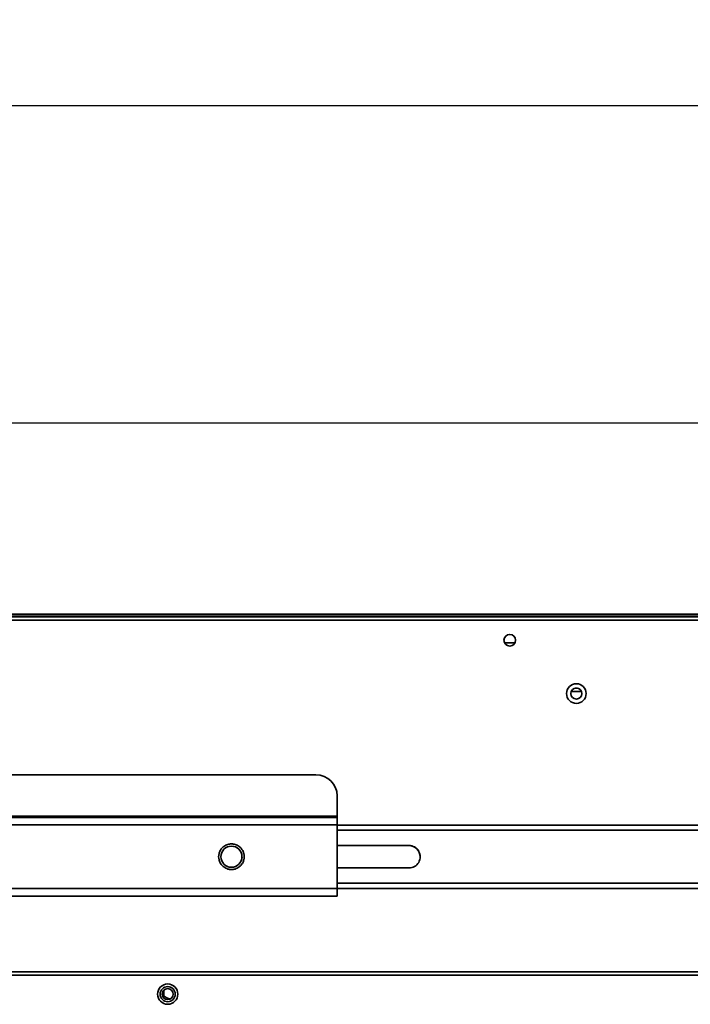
# Model space of a CAD drawing. Header units: millimetres. Extents: x 1 to 1119, y -1 to 863.
# Tile 28 of 211: x 216 to 283, y 428 to 527. Entities that reach past the tile are written whole.
import ezdxf

# ---------------------------------------------------------------- set-up
doc = ezdxf.new("R2010")
doc.units = ezdxf.units.MM
doc.header["$PDSIZE"] = -1
doc.styles.add('SLDTEXTSTYLE0', font='meiryo.ttc', dxfattribs={"width": 0.605})
doc.dimstyles.new('SLDDIMSTYLE0', dxfattribs={"dimtxt": 5.650301, "dimasz": 4.572, "dimexe": 0, "dimexo": 0.0625, "dimgap": 1.412575, "dimtad": 0, "dimtih": 1, "dimtoh": 1, "dimlfac": 3, "dimrnd": 1e-09, "dimzin": 12, "dimdsep": 46, "dimtxsty": 'SLDTEXTSTYLE0', "dimsah": 1, "dimcen": 0.09, "dimadec": 0, "dimazin": 3, "dimtfac": 1, "dimtofl": 0, "dimtmove": 0, "dimatfit": 3, "dimfxl": 1, "dimfrac": 2, "dimtolj": 1, "dimtzin": 12, "dimarcsym": 0})
doc.dimstyles.new('SLDDIMSTYLE1', dxfattribs={"dimtxt": 5.650301, "dimasz": 4.572, "dimexe": 0, "dimexo": 0.0625, "dimgap": 1.412575, "dimtad": 0, "dimtih": 1, "dimtoh": 1, "dimdec": 1, "dimlfac": 3, "dimrnd": 1e-09, "dimzin": 12, "dimdsep": 46, "dimtxsty": 'SLDTEXTSTYLE0', "dimsah": 1, "dimcen": 0.09, "dimadec": 0, "dimazin": 3, "dimtfac": 1, "dimtofl": 0, "dimtmove": 0, "dimatfit": 3, "dimfxl": 1, "dimfrac": 2, "dimtolj": 1, "dimtzin": 12, "dimarcsym": 0})

# ---------------------------------------------------------------- blocks, each defined once
blk = doc.blocks.new('*D24')
at = {"color": 0, "linetype": 'Continuous', "lineweight": -2}
for p, q in [((175.984, 467.071), (175.984, 517.915)), ((180.556, 517.915), (368.158, 517.915)), ((575.069, 517.915), (387.467, 517.915)), ((579.641, 467.071), (579.641, 517.915))]:
    blk.add_line(p, q, dxfattribs=at)
at = {"color": 0}
for points in [[(180.556, 518.677), (180.556, 517.153), (175.984, 517.915)], [(575.069, 517.153), (575.069, 518.677), (579.641, 517.915)]]:
    blk.add_solid(points, dxfattribs=at)
at = {"layer": 'Defpoints', "color": 0}
for p in [(175.984, 517.915), (175.984, 467.008), (579.641, 467.008)]:
    blk.add_point(p, dxfattribs=at)
at = {"color": 0, "lineweight": 18, "insert": (377.813, 526.415), "char_height": 5.6503, "attachment_point": 2, "style": 'SLDTEXTSTYLE0'}
blk.add_mtext('\\A1;1210.5\\P(47.66)', dxfattribs=at)
blk = doc.blocks.new('*D26')
at = {"color": 0, "linetype": 'Continuous', "lineweight": -2}
for p, q in [((182.239, 449.951), (182.239, 486.165)), ((186.811, 486.165), (368.158, 486.165)), ((568.814, 486.165), (387.467, 486.165)), ((573.386, 449.951), (573.386, 486.165))]:
    blk.add_line(p, q, dxfattribs=at)
at = {"color": 0}
for points in [[(186.811, 486.927), (186.811, 485.403), (182.239, 486.165)], [(568.814, 485.403), (568.814, 486.927), (573.386, 486.165)]]:
    blk.add_solid(points, dxfattribs=at)
at = {"layer": 'Defpoints', "color": 0}
for p in [(573.386, 486.165), (182.239, 449.888), (573.386, 449.888)]:
    blk.add_point(p, dxfattribs=at)
at = {"color": 0, "lineweight": 18, "insert": (377.813, 494.665), "char_height": 5.6503, "attachment_point": 2, "style": 'SLDTEXTSTYLE0'}
blk.add_mtext('\\A1;1173.4\\P(46.20)', dxfattribs=at)

msp = doc.modelspace()

# ---------------------------------------------------------------- linework, layer by layer
at = {"color": 7, "linetype": 'Continuous', "lineweight": 35}
for p, q in [((176.6093, 466.4086), (579.0159, 466.4086)), ((578.7802, 466.742), (176.845, 466.742)), ((182.6774, 467.0086), (355.2376, 467.0086)), ((182.6774, 466.962), (355.2359, 466.962)), ((264.6158, 464.1653), (265.6761, 464.1653)), ((272.3236, 459.2786), (271.3016, 459.2786)), ((271.933, 459.6119), (271.6922, 459.6119)), ((212.6662, 450.9463), (245.7391, 450.9463)), ((247.8558, 448.8297), (247.8558, 446.785)), ((188.5892, 446.6753), (247.8558, 446.6753)), ((247.8558, 446.6753), (247.8558, 446.785)), ((247.8558, 446.6753), (247.8558, 445.9202)), ((247.8558, 445.9202), (188.5892, 445.9202)), ((247.8558, 439.5703), (247.8558, 445.9202)), ((247.8558, 445.9135), (507.7694, 445.9135)), ((255.0459, 443.8677), (247.8558, 443.8677)), ((255.0459, 443.8653), (247.8558, 443.8653)), ((255.0459, 443.8677), (255.0459, 443.8653)), ((238.3197, 442.6791), (238.3197, 442.6923)), ((238.3197, 442.6923), (238.3374, 442.6923)), ((238.3197, 442.6898), (238.3197, 442.6923)), ((238.3197, 442.6791), (238.3197, 442.6898)), ((238.3197, 442.6898), (238.3251, 442.6898)), ((238.3374, 442.6791), (238.3197, 442.6791)), ((238.3374, 442.6923), (238.3374, 442.6791)), ((247.8558, 441.6156), (255.0459, 441.6156)), ((212.4017, 439.5703), (247.8558, 439.5703)), ((247.8558, 439.5703), (247.8558, 438.8065)), ((373.5793, 439.5545), (247.8558, 439.5545)), ((247.8558, 438.8065), (212.4017, 438.8065)), ((245.7391, 438.79), (214.5183, 438.79)), ((247.8558, 438.8065), (247.8558, 438.8021)), ((212.4893, 430.8886), (291.7868, 430.8886)), ((291.7868, 431.2219), (212.725, 431.2219)), ((230.5186, 428.7702), (230.422, 428.7198)), ((230.5186, 428.7702), (230.5186, 429.395))]:
    msp.add_line(p, q, dxfattribs=at)
at = {"color": 8, "linetype": 'Continuous', "lineweight": 35}
for p, q in [((247.8558, 446.785), (202.3474, 446.785)), ((247.8558, 445.3849), (507.7694, 445.3849)), ((374.6376, 440.0984), (247.8558, 440.0984)), ((374.6376, 439.5636), (247.8558, 439.5636))]:
    msp.add_line(p, q, dxfattribs=at)
at = {"color": 7, "linetype": 'Continuous', "lineweight": 35}
for centre, radius in [((265.1459, 464.4086), 0.5833), ((271.8126, 459.0753), 0.9833), ((271.8126, 459.0753), 0.55), ((237.2725, 442.7452), 1.0541), ((230.8893, 428.9886), 1.0167), ((230.8893, 428.9886), 0.7562), ((230.8893, 428.9886), 0.55)]:
    msp.add_circle(centre, radius, dxfattribs=at)
for centre, radius, start, end in [((245.7392, 448.8297), 2.1167, 0.000591, 90.000485), ((255.0459, 442.7416), 1.1261, 269.99985, 90.00015), ((255.046, 442.7393), 1.126, 0.000437, 90.000574), ((246.2681, 531.1813), 92.3928, 269.671996, 270.984662)]:
    msp.add_arc(centre, radius, start, end, dxfattribs=at)
for points, knots in [([(237.2728, 444.0292), (237.1514, 444.0191), (236.8764, 443.9963), (236.5432, 443.8226), (236.2927, 443.591), (236.1265, 443.35), (236.0148, 443.0617), (235.9752, 442.7455), (236.0147, 442.4293), (236.1263, 442.1409), (236.2923, 441.8999), (236.5428, 441.6682), (236.8759, 441.4943), (237.1508, 441.4714), (237.2722, 441.4613)], [0, 0, 0, 0, 0.0903168, 0.2045612, 0.2714183, 0.3439357, 0.4207852, 0.5000008, 0.5792145, 0.6560648, 0.7285804, 0.7954381, 0.9096825, 1, 1, 1, 1]), ([(237.2722, 441.4613), (237.3936, 441.4713), (237.6685, 441.4941), (238.0017, 441.6679), (238.2523, 441.8995), (238.4184, 442.1404), (238.5302, 442.4288), (238.5698, 442.745), (238.5303, 443.0611), (238.4187, 443.3496), (238.2527, 443.5905), (238.0022, 443.8223), (237.6691, 443.9961), (237.3941, 444.0191), (237.2728, 444.0292)], [0, 0, 0, 0, 0.0903188, 0.2045638, 0.2714207, 0.3439377, 0.4207846, 0.4999998, 0.5792159, 0.6560628, 0.72858, 0.7954358, 0.9096808, 1, 1, 1, 1]), ([(231.157, 428.5207), (231.0993, 428.5301), (230.8737, 428.567), (230.6702, 428.6835), (230.5186, 428.7702)], [0, 0, 0, 0, 0.25562486, 1, 1, 1, 1])]:
    msp.add_open_spline(points, degree=3, knots=knots, dxfattribs=at)

# ---------------------------------------------------------------- dimensions: what is measured, and where the dimension line sits
at = {"color": 7, "linetype": 'Continuous', "lineweight": 18}
for base, p1, p2, text, dimstyle, picture, middle in [((175.9843, 517.9146), (579.6409, 467.0083), (175.9843, 467.0083), '1210.5\\P(47.66)', 'SLDDIMSTYLE0', '*D24', (377.8126, 517.9146)), ((573.3861, 486.1646), (182.2392, 449.888), (573.3861, 449.888), '<>\\P(46.20)', 'SLDDIMSTYLE1', '*D26', (377.8126, 486.1646))]:
    dim = msp.add_linear_dim(base=base, p1=p1, p2=p2, text=text, dimstyle=dimstyle, dxfattribs=at)
    dim.commit()
    dim.dimension.update_dxf_attribs({"geometry": picture, "text_midpoint": middle, "dimtype": 160})

doc.saveas('drawing.dxf')
